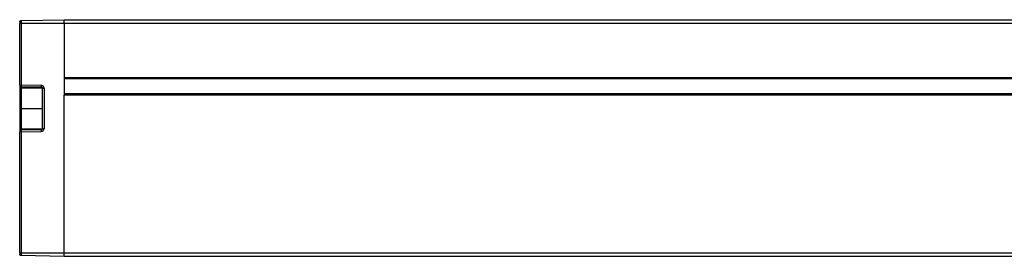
# Model space of a CAD drawing. Header units: millimetres. Extents: x -565 to 1730, y 407 to 731.
# Tile 8 of 26: x -146 to -13, y 568 to 600. Entities that reach past the tile are written whole.
import ezdxf

# ---------------------------------------------------------------- set-up
doc = ezdxf.new("R2010")
doc.units = ezdxf.units.MM

# ---------------------------------------------------------------- blocks, each defined once
blk = doc.blocks.new('Drawing View2')
at = {"color": 7, "linetype": 'Continuous', "lineweight": 25}
for p, q in [((-152, 35.67), (-152, 44.02)), ((-151.99, 44.02), (-152, 44.02)), ((-151.8, 44.42), (-146, 44.52)), ((-151.8, 44.42), (-151.8, 44.02)), ((-146, 44.02), (-151.8, 44.02)), ((-151.8, 44.02), (-151.8, 35.67)), ((-146, 44.02), (-146, 44.52)), ((-146, 44.52), (342, 44.52)), ((-146, 44.02), (-146, 36.72)), ((342, 44.02), (-146, 44.02)), ((-146, 36.72), (-146, 34.32)), ((-146, 36.72), (342, 36.72)), ((342, 36.52), (-146, 36.52)), ((-152, 35.67), (-151.8, 35.67)), ((-152, 35.67), (-152, 29.37)), ((-151.8, 35.27), (-151.9, 35.17)), ((-151.9, 35.17), (-151.9, 32.52)), ((-149.1, 35.63), (-151.8, 35.67)), ((-151.8, 35.47), (-149.1, 35.43)), ((-151.8, 35.47), (-151.8, 35.47)), ((-151.8, 35.47), (-151.8, 35.27)), ((-148.91, 35.27), (-151.8, 35.27)), ((-151.8, 35.27), (-151.8, 32.52)), ((-149.1, 35.43), (-149.1, 35.43)), ((-149.1, 35.27), (-149.1, 35.43)), ((-148.7, 35.23), (-148.9, 35.23)), ((-148.9, 33.77), (-148.9, 35.23)), ((-148.7, 35.23), (-148.7, 29.82)), ((-148.9, 32.52), (-148.9, 33.77)), ((-146, 34.52), (342, 34.52)), ((-146, 13.02), (-146, 34.32)), ((342, 34.32), (-146, 34.32)), ((-151.9, 32.52), (-151.9, 29.87)), ((-151.8, 32.52), (-151.9, 32.52)), ((-151.8, 32.52), (-148.9, 32.52)), ((-151.8, 32.52), (-151.8, 29.77)), ((-148.9, 31.28), (-148.9, 32.52)), ((-148.9, 29.82), (-148.9, 31.28)), ((-152, 13.02), (-152, 29.37)), ((-151.8, 29.37), (-152, 29.37)), ((-151.9, 29.87), (-151.8, 29.77)), ((-151.8, 29.78), (-151.8, 29.57)), ((-151.8, 29.77), (-148.91, 29.77)), ((-149.1, 29.62), (-151.8, 29.57)), ((-151.8, 29.37), (-149.1, 29.42)), ((-151.8, 29.37), (-151.8, 13.02)), ((-149.1, 29.62), (-149.1, 29.77)), ((-148.9, 29.82), (-148.7, 29.82)), ((-152, 13.02), (-151.99, 13.02)), ((-151.8, 13.02), (-146, 13.02)), ((-151.8, 13.02), (-151.8, 12.62)), ((-146, 12.52), (-151.8, 12.62)), ((-146, 12.52), (-146, 13.02)), ((-146, 13.02), (342, 13.02)), ((342, 12.52), (-146, 12.52))]:
    blk.add_line(p, q, dxfattribs=at)
for centre, radius, start, end in [((-151.8, 35.67), 0.2, 180, 269), ((-148.94, 35.57), 2.87, 178.0016, 181.9984), ((-146.23, 35.53), 2.87, 178.0016, 181.9984), ((-151.8, 29.37), 0.2, 91, 180), ((-148.94, 29.47), 2.87, 178.0016, 181.9984), ((-146.23, 29.52), 2.87, 178.0016, 181.9984)]:
    blk.add_arc(centre, radius, start, end, dxfattribs=at)
for points in [[(-152, 44.22), (-152, 44.25), (-151.99, 44.3), (-151.95, 44.37), (-151.88, 44.41), (-151.83, 44.42), (-151.8, 44.42)], [(-151.8, 12.62), (-151.83, 12.63), (-151.88, 12.63), (-151.95, 12.68), (-151.99, 12.75), (-152, 12.8), (-152, 12.82)]]:
    blk.add_open_spline(points, degree=3, dxfattribs=at)
for points, knots in [([(-152, 44.22), (-152, 44.22), (-152, 44.22), (-152, 44.18), (-152, 44.16)], [0, 0, 0, 0, 0.505136, 1, 1, 1, 1]), ([(-152, 44.17), (-152, 44.16), (-152, 44.15), (-152, 44.11), (-151.99, 44.07), (-151.99, 44.04), (-151.99, 44.02)], [0, 0, 0, 0, 0.233743, 0.481665, 0.738801, 1, 1, 1, 1]), ([(-151.8, 44.02), (-151.83, 44.02), (-151.88, 44.02), (-151.94, 44.02), (-151.98, 44.02), (-151.99, 44.02), (-151.99, 44.02)], [0, 0, 0, 0, 0.32777, 0.65554, 0.98331, 1, 1, 1, 1]), ([(-148.7, 35.23), (-148.71, 35.28), (-148.73, 35.4), (-148.83, 35.53), (-148.96, 35.61), (-149.05, 35.62), (-149.1, 35.63)], [0, 0, 0, 0, 0.279955, 0.559031, 0.779121, 1, 1, 1, 1]), ([(-149.1, 35.43), (-149.08, 35.43), (-149.05, 35.42), (-149.01, 35.41), (-148.97, 35.38), (-148.94, 35.34), (-148.91, 35.29), (-148.9, 35.25), (-148.9, 35.23)], [0, 0, 0, 0, 0.154175, 0.300078, 0.437704, 0.56705, 0.799926, 1, 1, 1, 1]), ([(-149.1, 29.42), (-149.04, 29.43), (-148.92, 29.45), (-148.79, 29.55), (-148.72, 29.68), (-148.71, 29.77), (-148.7, 29.82)], [0, 0, 0, 0, 0.2799706, 0.5590512, 0.7791414, 1, 1, 1, 1]), ([(-148.9, 29.82), (-148.9, 29.8), (-148.91, 29.75), (-148.94, 29.7), (-148.97, 29.66), (-149.01, 29.64), (-149.05, 29.62), (-149.08, 29.62), (-149.1, 29.62)], [0, 0, 0, 0, 0.200075, 0.432951, 0.562297, 0.699923, 0.845825, 1, 1, 1, 1]), ([(-151.99, 13.02), (-151.99, 13.01), (-151.99, 12.98), (-152, 12.93), (-152, 12.9), (-152, 12.89), (-152, 12.88)], [0, 0, 0, 0, 0.261199, 0.518335, 0.766257, 1, 1, 1, 1]), ([(-152, 12.88), (-152, 12.87), (-152, 12.83), (-152, 12.83), (-152, 12.82)], [0, 0, 0, 0, 0.496833, 1, 1, 1, 1]), ([(-151.99, 13.02), (-151.99, 13.02), (-151.98, 13.02), (-151.94, 13.02), (-151.88, 13.02), (-151.83, 13.02), (-151.8, 13.02)], [0, 0, 0, 0, 0.0166904, 0.3444602, 0.6722301, 1, 1, 1, 1])]:
    blk.add_open_spline(points, degree=3, knots=knots, dxfattribs=at)

msp = doc.modelspace()

# ---------------------------------------------------------------- block references
at = {"color": 7, "linetype": 'Continuous', "lineweight": 25}
msp.add_blockref('Drawing View2', (5.54, 555.72), dxfattribs=at)

doc.saveas('drawing.dxf')
